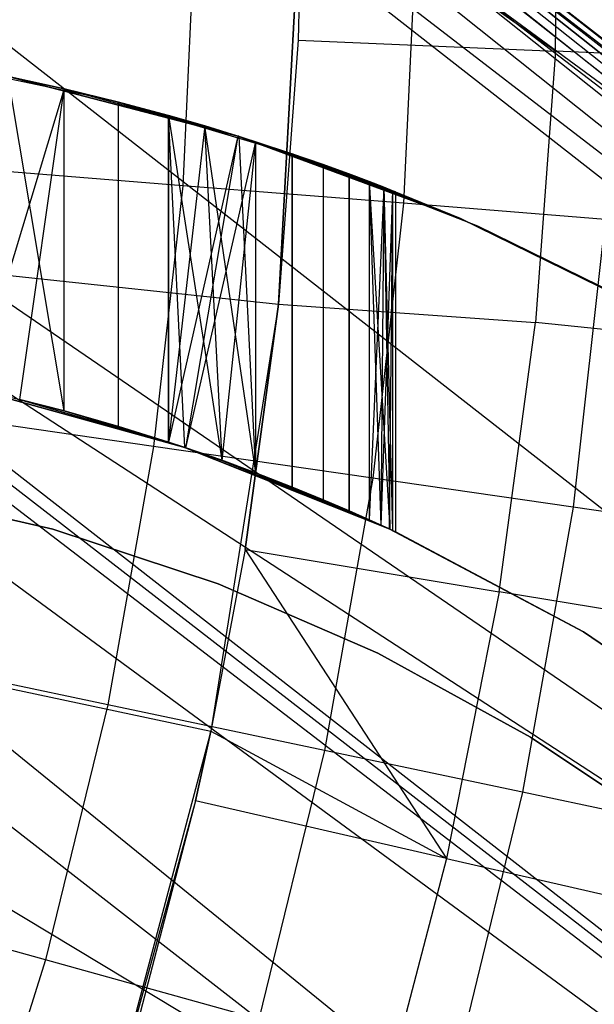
# Model space of a CAD drawing. Extents: x -390 to 397, y -401 to 400.
# Tile 67 of 192: x -230.49 to -229.02, y -298.76 to -296.24. Entities that reach past the tile are written whole.
import ezdxf

# ---------------------------------------------------------------- set-up
doc = ezdxf.new("R2010")
doc.units = 0
doc.header["$LTSCALE"] = 25.4
doc.layers.get('0').update_dxf_attribs({"linetype": 'CONTINUOUS'})

# ---------------------------------------------------------------- blocks, each defined once
blk = doc.blocks.new('FOURTY_ROUND_VII_ZWIS_STL')
at = {"color": 0}
for p, q in [((-240.7864, -286.9461, -929.1777), (-226.1787, -298.5953, -929.1777)), ((-240.7864, -286.9461, -929.1777), (-226.1787, -298.5953, -929.1777)), ((-240.7754, -286.933, -902), (-226.1684, -298.5816, -902)), ((-240.7754, -286.933, -902), (-226.1684, -298.5816, -902)), ((-226.1684, -298.5816, -900.5), (-240.7754, -286.933, -900.5)), ((-226.1684, -298.5816, -900.5), (-240.7754, -286.933, -900.5)), ((-240.7999, -286.9622, -929.1082), (-226.1915, -298.6121, -929.1082)), ((-240.7999, -286.9622, -929.1082), (-226.1915, -298.6121, -929.1082)), ((-240.8285, -286.9962, -929.0509), (-226.2183, -298.6475, -929.0509)), ((-240.8285, -286.9962, -929.0509), (-226.2183, -298.6475, -929.0509)), ((-240.8683, -287.0437, -929.0132), (-226.2557, -298.6969, -929.0132)), ((-240.8683, -287.0437, -929.0132), (-226.2557, -298.6969, -929.0132)), ((-224.1785, -300.0785, -895.5), (-238.934, -288.468, -895.5)), ((-224.1785, -300.0785, -895.5), (-238.934, -288.468, -895.5)), ((-223.1447, -300.8758, -929.25), (-237.6442, -289.5603, -929.25)), ((-237.6442, -289.5603, -929.25), (-226.1787, -298.5953, -929.1777)), ((-237.6442, -289.5603, -929.25), (-226.1787, -298.5953, -929.1777)), ((-223.1447, -300.8758, -929.25), (-237.6442, -289.5603, -929.25)), ((-237.057, -290.0124, -927.5), (-226.1221, -298.5206, -927.4848)), ((-237.057, -290.0124, -927.5), (-226.1221, -298.5206, -927.4848)), ((-223.6992, -301.6236, -931.3491), (-238.2348, -290.2799, -931.3491)), ((-223.6992, -301.6236, -931.3491), (-238.2348, -290.2799, -931.3491)), ((-238.7744, -290.9375, -934.3766), (-224.2059, -302.3068, -934.3766)), ((-238.7744, -290.9375, -934.3766), (-224.2059, -302.3068, -934.3766)), ((-235.3047, -291.4359, -927.5), (-226.1221, -298.5206, -927.4848)), ((-235.3047, -291.4359, -927.5), (-226.1221, -298.5206, -927.4848)), ((-226.2988, -298.7537, -929), (-235.3054, -291.7128, -929)), ((-235.3054, -291.7128, -929), (-226.2557, -298.6969, -929.0132)), ((-235.3054, -291.7128, -929), (-226.2557, -298.6969, -929.0132)), ((-226.2988, -298.7537, -929), (-235.3054, -291.7128, -929)), ((-237.5372, -291.9886, -934.3992), (-224.2059, -302.3068, -934.3766)), ((-237.5372, -291.9886, -934.3992), (-224.2059, -302.3068, -934.3766)), ((-236.7577, -292.691, -934.438), (-224.2059, -302.3068, -934.3766)), ((-236.7577, -292.691, -934.438), (-224.2059, -302.3068, -934.3766)), ((-236.7526, -292.6967, -932.4898), (-223.6992, -301.6236, -931.3491)), ((-236.7526, -292.6967, -932.4898), (-223.6992, -301.6236, -931.3491)), ((-224.2059, -302.3068, -934.3766), (-236.146, -293.5336, -934.6226)), ((-224.2059, -302.3068, -934.3766), (-236.146, -293.5336, -934.6226)), ((-224.6286, -302.8767, -933.034), (-236.146, -293.5336, -932.7423)), ((-236.146, -293.5336, -932.7423), (-223.6992, -301.6236, -931.3491)), ((-236.146, -293.5336, -932.7423), (-223.6992, -301.6236, -931.3491)), ((-224.6286, -302.8767, -933.034), (-236.146, -293.5336, -932.7423)), ((-235.8434, -294.1528, -932.9879), (-224.6286, -302.8767, -933.034)), ((-235.8434, -294.1528, -932.9879), (-224.6286, -302.8767, -933.034)), ((-235.5035, -295.511, -935.2474), (-224.2059, -302.3068, -934.3766)), ((-235.5035, -295.511, -935.2474), (-224.2059, -302.3068, -934.3766)), ((-229.1171, -296.3166, -971.4547), (-229.1086, -295.6208, -971.4547)), ((-229.1171, -296.3166, -971.4547), (-229.1086, -295.6208, -971.4547)), ((-229.8261, -296.9638, -970.1406), (-229.7662, -295.8586, -957)), ((-229.7662, -295.8586, -957), (-229.8261, -296.9638, -957)), ((-229.8261, -296.9638, -970.1406), (-229.7662, -295.8586, -957)), ((-229.7662, -295.8586, -957), (-229.8261, -296.9638, -957)), ((-229.7662, -295.8586, -970.1406), (-229.776, -296.2885, -970.1406)), ((-229.7662, -295.8586, -970.1406), (-229.776, -296.2885, -970.1406)), ((-229.7662, -295.8586, -957), (-229.776, -296.2885, -970.1406)), ((-229.7662, -295.8586, -957), (-229.776, -296.2885, -970.1406)), ((-229.1171, -296.3166, -971.4547), (-229.7662, -295.8586, -970.1406)), ((-229.1171, -296.3166, -971.4547), (-229.7662, -295.8586, -970.1406)), ((-230.0399, -295.99, -973.1305), (-230.0716, -296.6609, -973.1305)), ((-230.0399, -295.99, -973.1305), (-230.0716, -296.6609, -973.1305)), ((-229.4728, -295.9987, -974.4657), (-229.5062, -296.7059, -974.4657)), ((-229.4728, -295.9987, -974.4657), (-229.5062, -296.7059, -974.4657)), ((-226.1684, -298.5816, -927.5), (-229.4131, -296.0959, -927.5)), ((-229.4131, -296.0959, -927.5), (-226.1221, -298.5206, -927.4848)), ((-226.1684, -298.5816, -927.5), (-229.4131, -296.0959, -927.5)), ((-229.4131, -296.0959, -927.5), (-226.1221, -298.5206, -927.4848)), ((-229.776, -296.2885, -970.1406), (-229.8261, -296.9638, -970.1406)), ((-229.776, -296.2885, -970.1406), (-229.8261, -296.9638, -970.1406)), ((-229.776, -296.2885, -970.1406), (-229.1171, -296.3166, -971.4547)), ((-229.776, -296.2885, -970.1406), (-229.1171, -296.3166, -971.4547)), ((-229.1171, -296.3166, -971.4547), (-229.1679, -297.0106, -971.4547)), ((-229.1171, -296.3166, -971.4547), (-229.1679, -297.0106, -971.4547)), ((-228.505, -296.3427, -972.7912), (-229.1171, -296.3166, -971.4547)), ((-228.505, -296.3427, -972.7912), (-229.1171, -296.3166, -971.4547)), ((-230.7391, -296.3405, -31.0477), (-230.2537, -296.4422, -31.0477)), ((-230.7391, -296.3405, -29.0477), (-230.2537, -296.4422, -29.0477)), ((-230.7391, -296.3405, -31.0477), (-230.2537, -296.4422, -31.0477)), ((-230.7391, -296.3405, -29.0477), (-230.2537, -296.4422, -29.0477)), ((-230.3754, -296.4128, -5.9214), (-230.5188, -296.3814, -2.2)), ((-230.5188, -296.3814, -2.2), (-229.9305, -296.5338, -2.2)), ((-230.3754, -296.4128, -5.9214), (-230.5188, -296.3814, -2.2)), ((-230.3754, -296.4128, -5.9214), (-230.5188, -296.3814, -5.7848)), ((-230.5188, -296.3814, -10.0313), (-229.9305, -296.5338, -29)), ((-229.9305, -296.5338, -29), (-230.5188, -296.3814, -29)), ((-230.5188, -296.3814, -10.0313), (-229.9305, -296.5338, -29)), ((-230.5188, -296.3814, -10.0313), (-230.3754, -296.4128, -9.9308)), ((-230.5188, -296.3814, -2.2), (-229.9305, -296.5338, -2.2)), ((-229.9305, -296.5338, -29), (-230.5188, -296.3814, -29)), ((-230.3754, -296.4128, -5.9214), (-230.5188, -296.3814, -5.7848)), ((-230.3754, -297.2372, -10.4068), (-230.5188, -296.3814, -10.0313)), ((-230.3754, -297.2372, -10.4068), (-230.5188, -296.3814, -10.0313)), ((-230.5188, -296.3814, -10.0313), (-230.3754, -296.4128, -9.9308)), ((-230.3754, -296.4128, -5.9214), (-230.6069, -297.1806, -6.1828)), ((-230.3754, -296.4128, -5.9214), (-230.6069, -297.1806, -6.1828)), ((-230.4883, -297.2082, -6.2857), (-230.3754, -296.4128, -5.9214)), ((-230.4883, -297.2082, -6.2857), (-230.3754, -296.4128, -5.9214)), ((-230.2358, -296.4468, -6.0777), (-230.3754, -296.4128, -5.9214)), ((-230.3754, -296.4128, -5.9214), (-229.9305, -296.5338, -2.2)), ((-230.3754, -296.4128, -5.9214), (-229.9305, -296.5338, -2.2)), ((-230.3754, -296.4128, -9.9308), (-229.9305, -296.5338, -29)), ((-230.3754, -296.4128, -9.9308), (-229.9305, -296.5338, -29)), ((-230.3754, -296.4128, -9.9308), (-230.2358, -296.4468, -9.8139)), ((-230.3754, -297.2372, -6.3975), (-230.3754, -296.4128, -5.9214)), ((-230.2358, -296.4468, -6.0777), (-230.3754, -296.4128, -5.9214)), ((-230.3754, -297.2372, -6.3975), (-230.3754, -296.4128, -5.9214)), ((-230.3754, -297.2372, -10.4068), (-230.3754, -296.4128, -9.9308)), ((-230.3754, -296.4128, -9.9308), (-230.2358, -296.4468, -9.8139)), ((-230.3754, -297.2372, -10.4068), (-230.3754, -296.4128, -9.9308)), ((-230.2537, -296.4422, -31.0477), (-229.7784, -296.5837, -31.0477)), ((-230.2537, -296.4422, -29.0477), (-230.2537, -296.4422, -31.0477)), ((-230.2537, -296.4422, -29.0477), (-229.7784, -296.5837, -29.0477)), ((-230.2537, -296.4422, -31.0477), (-229.7784, -296.5837, -31.0477)), ((-230.2537, -296.4422, -29.0477), (-230.2537, -296.4422, -31.0477)), ((-230.2537, -296.4422, -29.0477), (-229.7784, -296.5837, -29.0477)), ((-230.108, -296.481, -6.245), (-230.2358, -296.4468, -6.0777)), ((-230.2358, -296.4468, -6.0777), (-229.9305, -296.5338, -2.2)), ((-230.2358, -296.4468, -6.0777), (-229.9305, -296.5338, -2.2)), ((-229.9305, -296.5338, -29), (-230.2358, -296.4468, -9.8139)), ((-230.2358, -296.4468, -9.8139), (-230.108, -296.481, -9.6861)), ((-229.9305, -296.5338, -29), (-230.2358, -296.4468, -9.8139)), ((-230.2357, -297.2769, -6.557), (-230.2358, -296.4468, -6.0777)), ((-230.108, -296.481, -6.245), (-230.2358, -296.4468, -6.0777)), ((-230.2357, -297.2769, -6.557), (-230.2358, -296.4468, -6.0777)), ((-230.2358, -297.2769, -10.2932), (-230.2358, -296.4468, -9.8139)), ((-230.2358, -296.4468, -9.8139), (-230.108, -296.481, -9.6861)), ((-230.2358, -297.2769, -10.2932), (-230.2358, -296.4468, -9.8139)), ((-230.0151, -296.5079, -6.385), (-230.108, -296.481, -6.245)), ((-230.108, -296.481, -6.245), (-229.9305, -296.5338, -2.2)), ((-230.108, -296.481, -6.245), (-229.9305, -296.5338, -2.2)), ((-230.108, -296.481, -9.6861), (-229.9305, -296.5338, -29)), ((-230.108, -296.481, -9.6861), (-230.0157, -296.5078, -9.5779)), ((-230.108, -296.481, -9.6861), (-229.9305, -296.5338, -29)), ((-230.108, -296.481, -6.245), (-230.108, -297.3169, -6.7276)), ((-230.0151, -296.5079, -6.385), (-230.108, -296.481, -6.245)), ((-230.108, -296.481, -6.245), (-230.108, -297.3169, -6.7276)), ((-230.108, -296.481, -9.6861), (-230.0157, -296.5078, -9.5779)), ((-230.108, -296.481, -9.6861), (-229.9715, -297.3638, -10.0069)), ((-230.1079, -297.317, -10.1686), (-230.108, -296.481, -9.6861)), ((-230.1079, -297.317, -10.1686), (-230.108, -296.481, -9.6861)), ((-230.0663, -297.3308, -10.1228), (-230.108, -296.481, -9.6861)), ((-230.0663, -297.3308, -10.1228), (-230.108, -296.481, -9.6861)), ((-230.108, -296.481, -9.6861), (-229.9715, -297.3638, -10.0069)), ((-230.0151, -296.5079, -6.385), (-230.108, -297.3169, -6.7276)), ((-230.0151, -296.5079, -6.385), (-230.108, -297.3169, -6.7276)), ((-230.0157, -296.5078, -9.5779), (-229.9305, -296.5338, -29)), ((-230.0157, -296.5078, -9.5779), (-229.9305, -296.5338, -29)), ((-230.0157, -296.5078, -9.5779), (-229.9283, -296.5345, -9.4598)), ((-230.0157, -296.5078, -9.5779), (-229.9283, -296.5345, -9.4598)), ((-230.0157, -296.5078, -9.5779), (-229.8849, -297.3957, -9.8831)), ((-230.0157, -296.5078, -9.5779), (-229.8849, -297.3957, -9.8831)), ((-230.0157, -296.5078, -9.5779), (-229.9715, -297.3638, -10.0069)), ((-230.0157, -296.5078, -9.5779), (-229.9715, -297.3638, -10.0069)), ((-229.9305, -296.5338, -2.2), (-230.0151, -296.5079, -6.385)), ((-229.9305, -296.5338, -6.5292), (-230.0151, -296.5079, -6.385)), ((-229.9305, -296.5338, -2.2), (-230.0151, -296.5079, -6.385)), ((-229.9305, -296.5338, -6.5292), (-230.0151, -296.5079, -6.385)), ((-229.9305, -296.5338, -6.5292), (-230.108, -297.3169, -6.7276)), ((-229.9305, -296.5338, -6.5292), (-230.108, -297.3169, -6.7276)), ((-229.9305, -296.5338, -6.5292), (-230.0645, -297.3314, -6.7923)), ((-229.9305, -296.5338, -6.5292), (-230.0645, -297.3314, -6.7923)), ((-229.8849, -296.5483, -6.6149), (-230.0645, -297.3314, -6.7923)), ((-229.8849, -296.5483, -6.6149), (-230.0645, -297.3314, -6.7923)), ((-229.8849, -296.5483, -6.6149), (-229.971, -297.364, -6.9444)), ((-229.8849, -296.5483, -6.6149), (-229.971, -297.364, -6.9444)), ((-229.5341, -296.6736, -7.8669), (-229.9305, -296.5338, -2.2)), ((-229.9305, -296.5338, -2.2), (-229.3605, -296.7449, -2.2)), ((-229.5341, -296.6736, -7.8669), (-229.9305, -296.5338, -2.2)), ((-229.5568, -296.6647, -7.652), (-229.9305, -296.5338, -2.2)), ((-229.5568, -296.6647, -7.652), (-229.9305, -296.5338, -2.2)), ((-229.5939, -296.6504, -7.4397), (-229.9305, -296.5338, -2.2)), ((-229.646, -296.6309, -7.2269), (-229.9305, -296.5338, -2.2)), ((-229.5939, -296.6504, -7.4397), (-229.9305, -296.5338, -2.2)), ((-229.646, -296.6309, -7.2269), (-229.9305, -296.5338, -2.2)), ((-229.7119, -296.607, -7.0178), (-229.9305, -296.5338, -2.2)), ((-229.7119, -296.607, -7.0178), (-229.9305, -296.5338, -2.2)), ((-229.7918, -296.5791, -6.813), (-229.9305, -296.5338, -2.2)), ((-229.8849, -296.5483, -6.6149), (-229.9305, -296.5338, -2.2)), ((-229.7918, -296.5791, -6.813), (-229.9305, -296.5338, -2.2)), ((-229.8849, -296.5483, -6.6149), (-229.9305, -296.5338, -2.2)), ((-229.8849, -296.5483, -6.6149), (-229.9305, -296.5338, -6.5292)), ((-229.9305, -296.5338, -6.5292), (-229.9305, -296.5338, -2.2)), ((-229.9305, -296.5338, -6.5292), (-229.9305, -296.5338, -2.2)), ((-229.9283, -296.5345, -9.4598), (-229.9305, -296.5338, -29)), ((-229.9283, -296.5345, -9.4598), (-229.9305, -296.5338, -29)), ((-229.3605, -296.7449, -29), (-229.9305, -296.5338, -29)), ((-229.9305, -296.5338, -2.2), (-229.3605, -296.7449, -2.2)), ((-229.3605, -296.7449, -29), (-229.9305, -296.5338, -29)), ((-229.8849, -296.5483, -6.6149), (-229.9305, -296.5338, -6.5292)), ((-229.9283, -296.5345, -9.4598), (-229.3605, -296.7449, -29)), ((-229.9283, -296.5345, -9.4598), (-229.3605, -296.7449, -29)), ((-229.9283, -296.5345, -9.4598), (-229.8849, -296.5483, -9.3938)), ((-229.9283, -296.5345, -9.4598), (-229.8849, -296.5483, -9.3938)), ((-229.9283, -296.5345, -9.4598), (-229.8849, -297.3957, -9.8831)), ((-229.9283, -296.5345, -9.4598), (-229.8849, -297.3957, -9.8831)), ((-229.7918, -296.5791, -6.813), (-229.8849, -296.5483, -6.6149)), ((-229.8849, -296.5483, -9.3938), (-229.3605, -296.7449, -29)), ((-229.8849, -296.5483, -9.3938), (-229.3605, -296.7449, -29)), ((-229.8849, -296.5483, -9.3938), (-229.791, -296.5794, -9.2297)), ((-229.8849, -296.5483, -6.6149), (-229.8849, -297.3957, -7.1042)), ((-229.7918, -296.5791, -6.813), (-229.8849, -296.5483, -6.6149)), ((-229.8849, -296.5483, -6.6149), (-229.8849, -297.3957, -7.1042)), ((-229.8849, -296.5483, -9.3938), (-229.791, -296.5794, -9.2297)), ((-229.8849, -296.5483, -9.3938), (-229.8849, -297.3957, -9.8831)), ((-229.8849, -296.5483, -9.3938), (-229.8849, -297.3957, -9.8831)), ((-229.7918, -296.5791, -6.813), (-229.792, -297.4319, -7.305)), ((-229.7918, -296.5791, -6.813), (-229.792, -297.4319, -7.305)), ((-229.7119, -296.607, -7.0178), (-229.7918, -296.5791, -6.813)), ((-229.7119, -296.607, -7.0178), (-229.7918, -296.5791, -6.813)), ((-229.791, -296.5794, -9.2297), (-229.7119, -296.607, -9.0587)), ((-229.3605, -296.7449, -29), (-229.791, -296.5794, -9.2297)), ((-229.3605, -296.7449, -29), (-229.791, -296.5794, -9.2297)), ((-229.791, -296.5794, -9.2297), (-229.7119, -296.607, -9.0587)), ((-229.791, -296.5794, -9.2297), (-229.791, -297.4323, -9.7221)), ((-229.791, -296.5794, -9.2297), (-229.791, -297.4323, -9.7221)), ((-229.7784, -296.5837, -31.0477), (-229.3165, -296.764, -31.0477)), ((-229.7784, -296.5837, -29.0477), (-229.7784, -296.5837, -31.0477)), ((-229.7784, -296.5837, -29.0477), (-229.3165, -296.764, -29.0477)), ((-229.7784, -296.5837, -31.0477), (-229.3165, -296.764, -31.0477)), ((-229.7784, -296.5837, -29.0477), (-229.7784, -296.5837, -31.0477)), ((-229.7784, -296.5837, -29.0477), (-229.3165, -296.764, -29.0477)), ((-233.058, -296.6211, -952), (-229.8261, -296.9638, -957)), ((-233.058, -296.6211, -952), (-229.8261, -296.9638, -957)), ((-230.0716, -296.6609, -973.1305), (-230.6849, -296.6122, -971.8167)), ((-230.0716, -296.6609, -973.1305), (-230.6849, -296.6122, -971.8167)), ((-229.7119, -296.607, -9.0587), (-229.3605, -296.7449, -29)), ((-229.7119, -296.607, -9.0587), (-229.3605, -296.7449, -29)), ((-229.7119, -296.607, -9.0587), (-229.6456, -296.6311, -8.8762)), ((-229.646, -296.6309, -7.2269), (-229.7119, -296.607, -7.0178)), ((-229.7119, -296.607, -7.0178), (-229.7119, -297.4648, -7.5131)), ((-229.646, -296.6309, -7.2269), (-229.7119, -296.607, -7.0178)), ((-229.7119, -296.607, -7.0178), (-229.7119, -297.4648, -7.5131)), ((-229.7119, -296.607, -9.0587), (-229.6456, -296.6311, -8.8762)), ((-229.7119, -296.607, -9.0587), (-229.7119, -297.4648, -9.554)), ((-229.7119, -296.607, -9.0587), (-229.7119, -297.4648, -9.554)), ((-229.5939, -296.6504, -7.4397), (-229.646, -296.6309, -7.2269)), ((-229.646, -296.6309, -7.2269), (-229.6459, -297.493, -7.7248)), ((-229.5939, -296.6504, -7.4397), (-229.646, -296.6309, -7.2269)), ((-229.646, -296.6309, -7.2269), (-229.6459, -297.493, -7.7248)), ((-229.6456, -296.6311, -8.8762), (-229.3605, -296.7449, -29)), ((-229.6456, -296.6311, -8.8762), (-229.3605, -296.7449, -29)), ((-229.6456, -296.6311, -8.8762), (-229.5939, -296.6504, -8.687)), ((-229.6456, -296.6311, -8.8762), (-229.5939, -296.6504, -8.687)), ((-229.6456, -296.6311, -8.8762), (-229.6456, -297.4932, -9.3739)), ((-229.6456, -296.6311, -8.8762), (-229.6456, -297.4932, -9.3739)), ((-229.5939, -296.6504, -8.687), (-229.3605, -296.7449, -29)), ((-229.5939, -296.6504, -8.687), (-229.5563, -296.6649, -8.4877)), ((-229.5939, -296.6504, -8.687), (-229.3605, -296.7449, -29)), ((-229.5568, -296.6647, -7.652), (-229.5939, -296.6504, -7.4397)), ((-229.5939, -296.6504, -7.4397), (-229.5939, -297.5161, -7.9395)), ((-229.5939, -296.6504, -7.4397), (-229.5939, -297.5161, -7.9395)), ((-229.5568, -296.6647, -7.652), (-229.5939, -296.6504, -7.4397)), ((-229.5939, -296.6504, -8.687), (-229.5563, -296.6649, -8.4877)), ((-229.5939, -296.6504, -8.687), (-229.5408, -297.5403, -8.8645)), ((-229.5939, -296.6504, -8.687), (-229.5408, -297.5403, -8.8645)), ((-229.5939, -296.6504, -8.687), (-229.5641, -297.5296, -9.0378)), ((-229.5939, -296.6504, -8.687), (-229.5641, -297.5296, -9.0378)), ((-229.5939, -296.6504, -8.687), (-229.5939, -297.5161, -9.1868)), ((-229.5939, -296.6504, -8.687), (-229.5939, -297.5161, -9.1868)), ((-230.0716, -296.6609, -973.1305), (-230.1463, -297.3284, -973.1305)), ((-230.0716, -296.6609, -973.1305), (-230.1463, -297.3284, -973.1305)), ((-229.5062, -296.7059, -974.4657), (-230.0716, -296.6609, -973.1305)), ((-229.5062, -296.7059, -974.4657), (-230.0716, -296.6609, -973.1305)), ((-229.5568, -296.6647, -7.652), (-229.5939, -297.5161, -7.9395)), ((-229.5568, -296.6647, -7.652), (-229.5939, -297.5161, -7.9395)), ((-229.5568, -296.6647, -7.652), (-229.5645, -297.5294, -8.1015)), ((-229.5568, -296.6647, -7.652), (-229.5645, -297.5294, -8.1015)), ((-229.5341, -296.6736, -7.8669), (-229.5645, -297.5294, -8.1015)), ((-229.5341, -296.6736, -7.8669), (-229.5645, -297.5294, -8.1015)), ((-229.5341, -296.6736, -7.8669), (-229.5568, -296.6647, -7.652)), ((-229.5341, -296.6736, -7.8669), (-229.5568, -296.6647, -7.652)), ((-229.5563, -296.6649, -8.4877), (-229.3605, -296.7449, -29)), ((-229.5563, -296.6649, -8.4877), (-229.3605, -296.7449, -29)), ((-229.5563, -296.6649, -8.4877), (-229.5341, -296.6736, -8.2865)), ((-229.5563, -296.6649, -8.4877), (-229.5341, -296.6736, -8.2865)), ((-229.5563, -296.6649, -8.4877), (-229.5341, -297.5434, -8.7887)), ((-229.5563, -296.6649, -8.4877), (-229.5341, -297.5434, -8.7887)), ((-229.5563, -296.6649, -8.4877), (-229.5408, -297.5403, -8.8645)), ((-229.5563, -296.6649, -8.4877), (-229.5408, -297.5403, -8.8645)), ((-229.5341, -296.6736, -7.8669), (-229.5432, -297.5392, -8.2652)), ((-229.5341, -296.6736, -7.8669), (-229.5432, -297.5392, -8.2652)), ((-229.5341, -296.6736, -8.2865), (-229.3605, -296.7449, -29)), ((-229.5341, -296.6736, -8.2865), (-229.3605, -296.7449, -29)), ((-229.5341, -296.6736, -8.2865), (-229.5266, -296.6765, -8.0771)), ((-229.3605, -296.7449, -2.2), (-229.5341, -296.6736, -7.8669)), ((-229.5266, -296.6765, -8.0771), (-229.5341, -296.6736, -7.8669)), ((-229.3605, -296.7449, -2.2), (-229.5341, -296.6736, -7.8669)), ((-229.5341, -296.6736, -7.8669), (-229.5341, -297.5434, -8.3691)), ((-229.5266, -296.6765, -8.0771), (-229.5341, -296.6736, -7.8669)), ((-229.5341, -296.6736, -7.8669), (-229.5341, -297.5434, -8.3691)), ((-229.5341, -296.6736, -8.2865), (-229.5266, -296.6765, -8.0771)), ((-229.5341, -296.6736, -8.2865), (-229.5341, -297.5434, -8.7887)), ((-229.5341, -296.6736, -8.2865), (-229.5341, -297.5434, -8.7887)), ((-229.5266, -296.6765, -8.0771), (-229.3605, -296.7449, -29)), ((-229.5266, -296.6765, -8.0771), (-229.3605, -296.7449, -29)), ((-229.5266, -296.6765, -8.0771), (-229.3605, -296.7449, -2.2)), ((-229.5266, -296.6765, -8.0771), (-229.3605, -296.7449, -2.2)), ((-229.5266, -296.6765, -8.0771), (-229.5266, -297.5469, -8.5793)), ((-229.5266, -296.6765, -8.0771), (-229.5266, -297.5469, -8.5793)), ((-229.5062, -296.7059, -974.4657), (-229.585, -297.4095, -974.4657)), ((-229.5062, -296.7059, -974.4657), (-229.585, -297.4095, -974.4657)), ((-228.9895, -296.747, -975.8206), (-229.5062, -296.7059, -974.4657)), ((-228.9895, -296.747, -975.8206), (-229.5062, -296.7059, -974.4657)), ((-228.8148, -297.0125, -29), (-229.3605, -296.7449, -29)), ((-229.3605, -296.7449, -29), (-229.3605, -296.7449, -2.2)), ((-229.3605, -296.7449, -2.2), (-228.8148, -297.0125, -2.2)), ((-229.3605, -296.7449, -29), (-229.3605, -296.7449, -2.2)), ((-229.3605, -296.7449, -2.2), (-228.8148, -297.0125, -2.2)), ((-228.8148, -297.0125, -29), (-229.3605, -296.7449, -29)), ((-228.9895, -296.747, -975.8206), (-229.0719, -297.4836, -975.8206)), ((-228.9895, -296.747, -975.8206), (-229.0719, -297.4836, -975.8206)), ((-229.3165, -296.764, -31.0477), (-228.8709, -296.9818, -31.0477)), ((-229.3165, -296.764, -29.0477), (-229.3165, -296.764, -31.0477)), ((-229.3165, -296.764, -29.0477), (-228.8709, -296.9818, -29.0477)), ((-229.3165, -296.764, -31.0477), (-228.8709, -296.9818, -31.0477)), ((-229.3165, -296.764, -29.0477), (-229.3165, -296.764, -31.0477)), ((-229.3165, -296.764, -29.0477), (-228.8709, -296.9818, -29.0477)), ((-229.8261, -296.9638, -957), (-229.9993, -298.0569, -957)), ((-229.8261, -296.9638, -957), (-229.9993, -298.0569, -957)), ((-229.8261, -296.9638, -970.1406), (-229.9116, -297.5922, -970.1406)), ((-229.9116, -297.5922, -970.1406), (-229.8261, -296.9638, -957)), ((-229.9116, -297.5922, -970.1406), (-229.8261, -296.9638, -957)), ((-229.8261, -296.9638, -970.1406), (-229.9116, -297.5922, -970.1406)), ((-229.8261, -296.9638, -970.1406), (-229.1679, -297.0106, -971.4547)), ((-229.8261, -296.9638, -970.1406), (-229.1679, -297.0106, -971.4547)), ((-229.8261, -296.9638, -970.1406), (-229.8261, -296.9638, -957)), ((-229.8261, -296.9638, -970.1406), (-229.8261, -296.9638, -957)), ((-229.261, -297.7003, -971.4547), (-229.1679, -297.0106, -971.4547)), ((-229.261, -297.7003, -971.4547), (-229.1679, -297.0106, -971.4547)), ((-228.5585, -297.074, -972.7912), (-229.1679, -297.0106, -971.4547)), ((-228.5585, -297.074, -972.7912), (-229.1679, -297.0106, -971.4547)), ((-230.6088, -297.1802, -29), (-230.0663, -297.3308, -29)), ((-230.0663, -297.3308, -2.2), (-230.6088, -297.1802, -2.2)), ((-230.0663, -297.3308, -2.2), (-230.6088, -297.1802, -2.2)), ((-230.6088, -297.1802, -29), (-230.0663, -297.3308, -29)), ((-230.6069, -297.1806, -6.1828), (-230.0663, -297.3308, -2.2)), ((-230.6069, -297.1806, -6.1828), (-230.0663, -297.3308, -2.2)), ((-230.6069, -297.1806, -6.1828), (-230.4883, -297.2082, -6.2857)), ((-230.6069, -297.1806, -6.1828), (-230.4883, -297.2082, -6.2857)), ((-230.3754, -297.2372, -10.4068), (-230.4898, -297.2079, -10.4861)), ((-230.4898, -297.2079, -10.4861), (-230.0663, -297.3308, -29)), ((-230.4898, -297.2079, -10.4861), (-230.0663, -297.3308, -29)), ((-230.3754, -297.2372, -10.4068), (-230.4898, -297.2079, -10.4861)), ((-230.4883, -297.2082, -6.2857), (-230.0663, -297.3308, -2.2)), ((-230.4883, -297.2082, -6.2857), (-230.0663, -297.3308, -2.2)), ((-230.4883, -297.2082, -6.2857), (-230.3754, -297.2372, -6.3975)), ((-230.4883, -297.2082, -6.2857), (-230.3754, -297.2372, -6.3975)), ((-230.1463, -297.3284, -973.1305), (-230.7552, -297.2404, -971.8167)), ((-230.1463, -297.3284, -973.1305), (-230.7552, -297.2404, -971.8167)), ((-230.2358, -297.2769, -10.2932), (-230.3754, -297.2372, -10.4068)), ((-230.3754, -297.2372, -10.4068), (-230.0663, -297.3308, -29)), ((-230.3754, -297.2372, -10.4068), (-230.0663, -297.3308, -29)), ((-230.3754, -297.2372, -6.3975), (-230.2357, -297.2769, -6.557)), ((-230.0663, -297.3308, -2.2), (-230.3754, -297.2372, -6.3975)), ((-230.0663, -297.3308, -2.2), (-230.3754, -297.2372, -6.3975)), ((-230.3754, -297.2372, -6.3975), (-230.2357, -297.2769, -6.557)), ((-230.2358, -297.2769, -10.2932), (-230.3754, -297.2372, -10.4068)), ((-230.2358, -297.2769, -10.2932), (-230.0663, -297.3308, -29)), ((-230.1079, -297.317, -10.1686), (-230.2358, -297.2769, -10.2932)), ((-230.2358, -297.2769, -10.2932), (-230.0663, -297.3308, -29)), ((-230.1079, -297.317, -10.1686), (-230.2358, -297.2769, -10.2932)), ((-230.2357, -297.2769, -6.557), (-230.0663, -297.3308, -2.2)), ((-230.2357, -297.2769, -6.557), (-230.108, -297.3169, -6.7276)), ((-230.2357, -297.2769, -6.557), (-230.0663, -297.3308, -2.2)), ((-230.2357, -297.2769, -6.557), (-230.108, -297.3169, -6.7276)), ((-230.1463, -297.3284, -973.1305), (-230.2636, -297.9897, -973.1305)), ((-230.1463, -297.3284, -973.1305), (-230.2636, -297.9897, -973.1305)), ((-229.585, -297.4095, -974.4657), (-230.1463, -297.3284, -973.1305)), ((-229.585, -297.4095, -974.4657), (-230.1463, -297.3284, -973.1305)), ((-230.108, -297.3169, -6.7276), (-230.0663, -297.3308, -2.2)), ((-230.108, -297.3169, -6.7276), (-230.0663, -297.3308, -2.2)), ((-230.108, -297.3169, -6.7276), (-230.0645, -297.3314, -6.7923)), ((-230.108, -297.3169, -6.7276), (-230.0645, -297.3314, -6.7923)), ((-230.0663, -297.3308, -29), (-230.1079, -297.317, -10.1686)), ((-230.0663, -297.3308, -29), (-230.1079, -297.317, -10.1686)), ((-230.0663, -297.3308, -10.1228), (-230.1079, -297.317, -10.1686)), ((-230.0663, -297.3308, -10.1228), (-230.1079, -297.317, -10.1686)), ((-230.0663, -297.3308, -29), (-230.0663, -297.3308, -10.1228)), ((-229.8849, -297.3957, -9.8831), (-230.0663, -297.3308, -29)), ((-230.0663, -297.3308, -29), (-229.5432, -297.5392, -29)), ((-229.8849, -297.3957, -9.8831), (-230.0663, -297.3308, -29)), ((-229.9715, -297.3638, -10.0069), (-230.0663, -297.3308, -29)), ((-229.9715, -297.3638, -10.0069), (-230.0663, -297.3308, -29)), ((-229.9715, -297.3638, -10.0069), (-230.0663, -297.3308, -10.1228)), ((-230.0663, -297.3308, -29), (-230.0663, -297.3308, -10.1228)), ((-230.0645, -297.3314, -6.7923), (-230.0663, -297.3308, -2.2)), ((-230.0645, -297.3314, -6.7923), (-230.0663, -297.3308, -2.2)), ((-229.5432, -297.5392, -2.2), (-230.0663, -297.3308, -2.2)), ((-229.5432, -297.5392, -2.2), (-230.0663, -297.3308, -2.2)), ((-230.0663, -297.3308, -29), (-229.5432, -297.5392, -29)), ((-229.9715, -297.3638, -10.0069), (-230.0663, -297.3308, -10.1228)), ((-230.0645, -297.3314, -6.7923), (-229.5432, -297.5392, -2.2)), ((-230.0645, -297.3314, -6.7923), (-229.5432, -297.5392, -2.2)), ((-230.0645, -297.3314, -6.7923), (-229.971, -297.364, -6.9444)), ((-230.0645, -297.3314, -6.7923), (-229.971, -297.364, -6.9444)), ((-233.1788, -297.3838, -952), (-229.9993, -298.0569, -957)), ((-233.1788, -297.3838, -952), (-229.9993, -298.0569, -957)), ((-229.8849, -297.3957, -9.8831), (-229.9715, -297.3638, -10.0069)), ((-229.8849, -297.3957, -9.8831), (-229.9715, -297.3638, -10.0069)), ((-229.971, -297.364, -6.9444), (-229.5432, -297.5392, -2.2)), ((-229.971, -297.364, -6.9444), (-229.5432, -297.5392, -2.2)), ((-229.971, -297.364, -6.9444), (-229.8849, -297.3957, -7.1042)), ((-229.971, -297.364, -6.9444), (-229.8849, -297.3957, -7.1042)), ((-229.791, -297.4323, -9.7221), (-229.8849, -297.3957, -9.8831)), ((-229.8849, -297.3957, -9.8831), (-229.5432, -297.5392, -29)), ((-229.8849, -297.3957, -9.8831), (-229.5432, -297.5392, -29)), ((-229.8849, -297.3957, -7.1042), (-229.792, -297.4319, -7.305)), ((-229.5432, -297.5392, -2.2), (-229.8849, -297.3957, -7.1042)), ((-229.5432, -297.5392, -2.2), (-229.8849, -297.3957, -7.1042)), ((-229.8849, -297.3957, -7.1042), (-229.792, -297.4319, -7.305)), ((-229.791, -297.4323, -9.7221), (-229.8849, -297.3957, -9.8831)), ((-229.585, -297.4095, -974.4657), (-229.7086, -298.1066, -974.4657)), ((-229.585, -297.4095, -974.4657), (-229.7086, -298.1066, -974.4657)), ((-229.0719, -297.4836, -975.8206), (-229.585, -297.4095, -974.4657)), ((-229.0719, -297.4836, -975.8206), (-229.585, -297.4095, -974.4657)), ((-229.792, -297.4319, -7.305), (-229.5432, -297.5392, -2.2)), ((-229.792, -297.4319, -7.305), (-229.7119, -297.4648, -7.5131)), ((-229.792, -297.4319, -7.305), (-229.5432, -297.5392, -2.2)), ((-229.792, -297.4319, -7.305), (-229.7119, -297.4648, -7.5131)), ((-229.7119, -297.4648, -9.554), (-229.791, -297.4323, -9.7221)), ((-229.791, -297.4323, -9.7221), (-229.5432, -297.5392, -29)), ((-229.791, -297.4323, -9.7221), (-229.5432, -297.5392, -29)), ((-229.7119, -297.4648, -9.554), (-229.791, -297.4323, -9.7221)), ((-230.8392, -297.4396, -29.0477), (-230.4046, -297.5403, -29.0477)), ((-230.4046, -297.5403, -13.7477), (-230.8392, -297.4396, -13.7477)), ((-230.4046, -297.5403, -13.7477), (-230.8392, -297.4396, -13.7477)), ((-230.8392, -297.4396, -29.0477), (-230.4046, -297.5403, -29.0477)), ((-229.6456, -297.4932, -9.3739), (-229.7119, -297.4648, -9.554)), ((-229.7119, -297.4648, -9.554), (-229.5432, -297.5392, -29)), ((-229.7119, -297.4648, -9.554), (-229.5432, -297.5392, -29)), ((-229.7119, -297.4648, -7.5131), (-229.5432, -297.5392, -2.2)), ((-229.7119, -297.4648, -7.5131), (-229.5432, -297.5392, -2.2)), ((-229.7119, -297.4648, -7.5131), (-229.6459, -297.493, -7.7248)), ((-229.7119, -297.4648, -7.5131), (-229.6459, -297.493, -7.7248)), ((-229.6456, -297.4932, -9.3739), (-229.7119, -297.4648, -9.554)), ((-229.0719, -297.4836, -975.8206), (-229.2013, -298.2135, -975.8206)), ((-229.0719, -297.4836, -975.8206), (-229.2013, -298.2135, -975.8206)), ((-228.6077, -297.5507, -977.1933), (-229.0719, -297.4836, -975.8206)), ((-228.6077, -297.5507, -977.1933), (-229.0719, -297.4836, -975.8206)), ((-229.6459, -297.493, -7.7248), (-229.5432, -297.5392, -2.2)), ((-229.6459, -297.493, -7.7248), (-229.5432, -297.5392, -2.2)), ((-229.6459, -297.493, -7.7248), (-229.5939, -297.5161, -7.9395)), ((-229.6459, -297.493, -7.7248), (-229.5939, -297.5161, -7.9395)), ((-229.5432, -297.5392, -29), (-229.6456, -297.4932, -9.3739)), ((-229.5432, -297.5392, -29), (-229.6456, -297.4932, -9.3739)), ((-229.5939, -297.5161, -9.1868), (-229.6456, -297.4932, -9.3739)), ((-229.5939, -297.5161, -9.1868), (-229.6456, -297.4932, -9.3739)), ((-229.5432, -297.5392, -29), (-229.5939, -297.5161, -9.1868)), ((-229.5641, -297.5296, -9.0378), (-229.5939, -297.5161, -9.1868)), ((-229.5432, -297.5392, -29), (-229.5939, -297.5161, -9.1868)), ((-229.5939, -297.5161, -7.9395), (-229.5432, -297.5392, -2.2)), ((-229.5939, -297.5161, -7.9395), (-229.5432, -297.5392, -2.2)), ((-229.5939, -297.5161, -7.9395), (-229.5645, -297.5294, -8.1015)), ((-229.5939, -297.5161, -7.9395), (-229.5645, -297.5294, -8.1015)), ((-229.5641, -297.5296, -9.0378), (-229.5939, -297.5161, -9.1868)), ((-229.5432, -297.5392, -2.2), (-229.5645, -297.5294, -8.1015)), ((-229.5645, -297.5294, -8.1015), (-229.5432, -297.5392, -8.2652)), ((-229.5432, -297.5392, -2.2), (-229.5645, -297.5294, -8.1015)), ((-229.5645, -297.5294, -8.1015), (-229.5432, -297.5392, -8.2652)), ((-229.5408, -297.5403, -8.8645), (-229.5641, -297.5296, -9.0378)), ((-229.5641, -297.5296, -9.0378), (-229.5432, -297.5392, -29)), ((-229.5641, -297.5296, -9.0378), (-229.5432, -297.5392, -29)), ((-229.5408, -297.5403, -8.8645), (-229.5641, -297.5296, -9.0378)), ((-230.4046, -297.5403, -29.0477), (-229.981, -297.6801, -29.0477)), ((-229.981, -297.6801, -13.7477), (-230.4046, -297.5403, -13.7477)), ((-230.4046, -297.5403, -13.7477), (-230.4046, -297.5403, -29.0477)), ((-229.981, -297.6801, -13.7477), (-230.4046, -297.5403, -13.7477)), ((-230.4046, -297.5403, -29.0477), (-229.981, -297.6801, -29.0477)), ((-230.4046, -297.5403, -13.7477), (-230.4046, -297.5403, -29.0477)), ((-229.5408, -297.5403, -8.8645), (-229.5432, -297.5392, -29)), ((-229.5432, -297.5392, -29), (-229.0457, -297.8029, -29)), ((-229.5408, -297.5403, -8.8645), (-229.5432, -297.5392, -29)), ((-229.0457, -297.8029, -2.2), (-229.5432, -297.5392, -8.2652)), ((-229.5432, -297.5392, -8.2652), (-229.5341, -297.5434, -8.3691)), ((-229.0457, -297.8029, -2.2), (-229.5432, -297.5392, -8.2652)), ((-229.0457, -297.8029, -2.2), (-229.5432, -297.5392, -2.2)), ((-229.5432, -297.5392, -2.2), (-229.5432, -297.5392, -8.2652)), ((-229.5432, -297.5392, -2.2), (-229.5432, -297.5392, -8.2652)), ((-229.0457, -297.8029, -2.2), (-229.5432, -297.5392, -2.2)), ((-229.5432, -297.5392, -29), (-229.0457, -297.8029, -29)), ((-229.5432, -297.5392, -8.2652), (-229.5341, -297.5434, -8.3691)), ((-229.5341, -297.5434, -8.7887), (-229.5408, -297.5403, -8.8645)), ((-229.5408, -297.5403, -8.8645), (-229.0457, -297.8029, -29)), ((-229.5408, -297.5403, -8.8645), (-229.0457, -297.8029, -29)), ((-229.5341, -297.5434, -8.7887), (-229.5408, -297.5403, -8.8645)), ((-229.5266, -297.5469, -8.5793), (-229.5341, -297.5434, -8.7887)), ((-229.5341, -297.5434, -8.7887), (-229.0457, -297.8029, -29)), ((-229.5341, -297.5434, -8.7887), (-229.0457, -297.8029, -29)), ((-229.5341, -297.5434, -8.3691), (-229.0457, -297.8029, -2.2)), ((-229.5341, -297.5434, -8.3691), (-229.0457, -297.8029, -2.2)), ((-229.5341, -297.5434, -8.3691), (-229.5266, -297.5469, -8.5793)), ((-229.5341, -297.5434, -8.3691), (-229.5266, -297.5469, -8.5793)), ((-229.5266, -297.5469, -8.5793), (-229.5341, -297.5434, -8.7887)), ((-229.0457, -297.8029, -29), (-229.5266, -297.5469, -8.5793)), ((-229.0457, -297.8029, -2.2), (-229.5266, -297.5469, -8.5793)), ((-229.0457, -297.8029, -29), (-229.5266, -297.5469, -8.5793)), ((-229.0457, -297.8029, -2.2), (-229.5266, -297.5469, -8.5793)), ((-229.9116, -297.5922, -970.1406), (-229.9993, -298.0569, -970.1406)), ((-229.9116, -297.5922, -970.1406), (-229.9993, -298.0569, -970.1406)), ((-229.9116, -297.5922, -970.1406), (-229.9993, -298.0569, -957)), ((-229.9116, -297.5922, -970.1406), (-229.9993, -298.0569, -957)), ((-229.9116, -297.5922, -970.1406), (-229.261, -297.7003, -971.4547)), ((-229.9116, -297.5922, -970.1406), (-229.261, -297.7003, -971.4547)), ((-229.9116, -297.5922, -970.1406), (-229.3959, -298.3829, -971.4547)), ((-229.9116, -297.5922, -970.1406), (-229.3959, -298.3829, -971.4547)), ((-229.981, -297.6801, -29.0477), (-229.5719, -297.8578, -29.0477)), ((-229.5719, -297.8578, -13.7477), (-229.981, -297.6801, -13.7477)), ((-229.981, -297.6801, -13.7477), (-229.981, -297.6801, -29.0477)), ((-229.5719, -297.8578, -13.7477), (-229.981, -297.6801, -13.7477)), ((-229.981, -297.6801, -29.0477), (-229.5719, -297.8578, -29.0477)), ((-229.981, -297.6801, -13.7477), (-229.981, -297.6801, -29.0477)), ((-229.261, -297.7003, -971.4547), (-229.3959, -298.3829, -971.4547)), ((-229.261, -297.7003, -971.4547), (-229.3959, -298.3829, -971.4547)), ((-228.6566, -297.8007, -972.7912), (-229.261, -297.7003, -971.4547)), ((-228.6566, -297.8007, -972.7912), (-229.261, -297.7003, -971.4547)), ((-228.5797, -298.1189, -2.2), (-229.0457, -297.8029, -2.2)), ((-229.0457, -297.8029, -2.2), (-229.0457, -297.8029, -29)), ((-229.0457, -297.8029, -29), (-228.5797, -298.1189, -29)), ((-229.0457, -297.8029, -2.2), (-229.0457, -297.8029, -29)), ((-228.5797, -298.1189, -2.2), (-229.0457, -297.8029, -2.2)), ((-229.0457, -297.8029, -29), (-228.5797, -298.1189, -29)), ((-230.2636, -297.9897, -973.1305), (-230.8656, -297.8629, -971.8167)), ((-230.2636, -297.9897, -973.1305), (-230.8656, -297.8629, -971.8167)), ((-229.5719, -297.8578, -29.0477), (-229.1807, -298.072, -29.0477)), ((-229.1807, -298.072, -13.7477), (-229.5719, -297.8578, -13.7477)), ((-229.5719, -297.8578, -13.7477), (-229.5719, -297.8578, -29.0477)), ((-229.1807, -298.072, -13.7477), (-229.5719, -297.8578, -13.7477)), ((-229.5719, -297.8578, -29.0477), (-229.1807, -298.072, -29.0477)), ((-229.5719, -297.8578, -13.7477), (-229.5719, -297.8578, -29.0477)), ((-230.2636, -297.9897, -973.1305), (-230.423, -298.6422, -973.1305)), ((-230.2636, -297.9897, -973.1305), (-230.423, -298.6422, -973.1305)), ((-229.7086, -298.1066, -974.4657), (-230.2636, -297.9897, -973.1305)), ((-229.7086, -298.1066, -974.4657), (-230.2636, -297.9897, -973.1305)), ((-229.9993, -298.0569, -957), (-230.284, -299.1265, -957)), ((-229.9993, -298.0569, -957), (-230.284, -299.1265, -957)), ((-229.9993, -298.0569, -970.1406), (-230.0387, -298.2354, -970.1406)), ((-230.0387, -298.2354, -970.1406), (-229.9993, -298.0569, -957)), ((-229.9993, -298.0569, -970.1406), (-230.0387, -298.2354, -970.1406)), ((-230.0387, -298.2354, -970.1406), (-229.9993, -298.0569, -957)), ((-229.9993, -298.0569, -970.1406), (-229.3959, -298.3829, -971.4547)), ((-229.9993, -298.0569, -970.1406), (-229.3959, -298.3829, -971.4547)), ((-229.9993, -298.0569, -970.1406), (-229.9993, -298.0569, -957)), ((-229.9993, -298.0569, -970.1406), (-229.9993, -298.0569, -957)), ((-229.1807, -298.072, -29.0477), (-228.8105, -298.3208, -29.0477)), ((-228.8105, -298.3208, -13.7477), (-229.1807, -298.072, -13.7477)), ((-229.1807, -298.072, -13.7477), (-229.1807, -298.072, -29.0477)), ((-228.8105, -298.3208, -13.7477), (-229.1807, -298.072, -13.7477)), ((-229.1807, -298.072, -29.0477), (-228.8105, -298.3208, -29.0477)), ((-229.1807, -298.072, -13.7477), (-229.1807, -298.072, -29.0477)), ((-229.7086, -298.1066, -974.4657), (-229.8766, -298.7944, -974.4657)), ((-229.7086, -298.1066, -974.4657), (-229.8766, -298.7944, -974.4657)), ((-229.2013, -298.2135, -975.8206), (-229.7086, -298.1066, -974.4657)), ((-229.2013, -298.2135, -975.8206), (-229.7086, -298.1066, -974.4657)), ((-229.2013, -298.2135, -975.8206), (-229.3772, -298.9335, -975.8206)), ((-229.2013, -298.2135, -975.8206), (-229.3772, -298.9335, -975.8206)), ((-228.7424, -298.3101, -977.1933), (-229.2013, -298.2135, -975.8206)), ((-228.7424, -298.3101, -977.1933), (-229.2013, -298.2135, -975.8206)), ((-230.0387, -298.2354, -970.1406), (-230.284, -299.1265, -957)), ((-230.0387, -298.2354, -970.1406), (-230.284, -299.1265, -957)), ((-230.0387, -298.2354, -970.1406), (-230.2048, -298.8697, -970.1406)), ((-230.0387, -298.2354, -970.1406), (-230.2048, -298.8697, -970.1406)), ((-229.3959, -298.3829, -971.4547), (-230.0387, -298.2354, -970.1406)), ((-229.3959, -298.3829, -971.4547), (-230.0387, -298.2354, -970.1406)), ((-229.3959, -298.3829, -971.4547), (-229.5722, -299.0562, -971.4547)), ((-229.3959, -298.3829, -971.4547), (-229.5722, -299.0562, -971.4547)), ((-229.3959, -298.3829, -971.4547), (-228.7988, -298.52, -972.7912)), ((-229.3959, -298.3829, -971.4547), (-228.7988, -298.52, -972.7912)), ((-230.423, -298.6422, -973.1305), (-231.0156, -298.4771, -971.8167)), ((-230.423, -298.6422, -973.1305), (-231.0156, -298.4771, -971.8167)), ((-230.423, -298.6422, -973.1305), (-230.6239, -299.2831, -973.1305)), ((-230.423, -298.6422, -973.1305), (-230.6239, -299.2831, -973.1305)), ((-229.8766, -298.7944, -974.4657), (-230.423, -298.6422, -973.1305)), ((-229.8766, -298.7944, -974.4657), (-230.423, -298.6422, -973.1305))]:
    blk.add_line(p, q, dxfattribs=at)

msp = doc.modelspace()

# ---------------------------------------------------------------- block references
at = {"color": 250}
msp.add_blockref('FOURTY_ROUND_VII_ZWIS_STL', (0, 0), dxfattribs=at)

doc.saveas('drawing.dxf')
